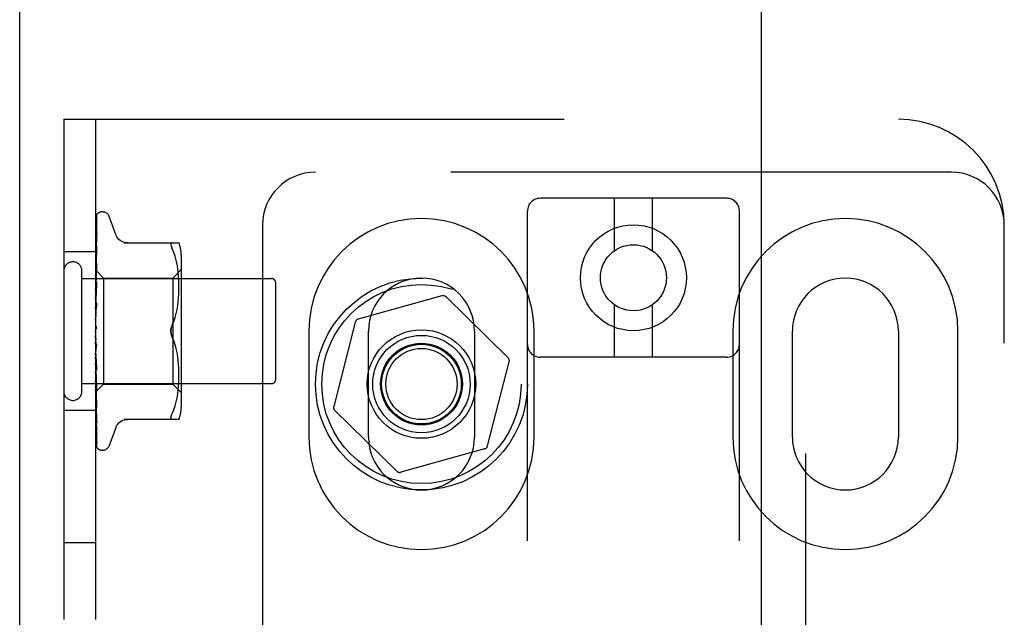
# Model space of a CAD drawing. Header units: inches. Extents: x 0 to 215, y 0 to 139.
# Tile 81 of 96: x 66.08 to 68.4, y 53.58 to 54.99. Entities that reach past the tile are written whole.
import ezdxf

# ---------------------------------------------------------------- set-up
doc = ezdxf.new("R2010")
doc.units = ezdxf.units.IN
doc.header["$LTSCALE"] = 11.804375
doc.header["$MEASUREMENT"] = 0
doc.linetypes.add('HIDDEN', pattern=[0.2, 0.1, -0.1])
doc.layers.get('0').update_dxf_attribs({"linetype": 'CONTINUOUS'})
doc.layers.add('DEFAULT_2', color=8, linetype='HIDDEN')
doc.layers.add('DOOR_ASSEMBLY', color=7, linetype='CONTINUOUS')

msp = doc.modelspace()

# ---------------------------------------------------------------- linework, layer by layer
at = {"color": 3, "linetype": 'Continuous'}
msp.add_line((66.0754, 9.1048), (66.0754, 94.8968), dxfattribs=at)
at = {"layer": 'DEFAULT_2', "color": 8, "linetype": 'HIDDEN'}
for p, q in [((66.1794, 54.7508), (66.1794, 49.2508)), ((66.1794, 54.7508), (68.1482, 54.7508)), ((66.2544, 54.7508), (66.2544, 49.2508)), ((68.2732, 54.6258), (66.7732, 54.6258)), ((67.7432, 54.5642), (67.3032, 54.5642)), ((67.4782, 54.4404), (67.4782, 54.5642)), ((67.5682, 54.4404), (67.5682, 54.5642)), ((66.2552, 54.3917), (66.2571, 54.5191)), ((66.2587, 54.5276), (66.2587, 54.5275)), ((66.2709, 54.5321), (66.2701, 54.5321)), ((66.302, 54.4788), (66.2866, 54.5211)), ((67.2732, 49.0337), (67.2732, 54.5342)), ((67.7732, 49.0337), (67.7732, 54.5342)), ((66.2552, 54.3841), (66.2571, 54.505)), ((66.2552, 54.3839), (66.2571, 54.5027)), ((66.2571, 54.505), (66.2571, 54.5058)), ((66.6482, 54.5008), (66.6482, 49.5008)), ((68.3982, 49.5008), (68.3982, 54.5008)), ((66.2552, 54.3716), (66.2571, 54.4818)), ((66.2552, 54.3714), (66.2571, 54.4784)), ((66.2571, 54.4821), (66.2563, 54.4766)), ((66.2571, 54.4819), (66.2571, 54.4821)), ((66.2571, 54.4818), (66.2571, 54.4819)), ((66.2571, 54.4784), (66.2571, 54.4786)), ((66.2552, 54.3548), (66.2571, 54.4502)), ((66.2552, 54.3544), (66.2571, 54.4459)), ((66.2571, 54.4502), (66.2571, 54.4502)), ((66.3217, 54.4592), (66.4509, 54.4592)), ((66.4355, 54.4592), (66.4342, 54.459)), ((66.2544, 54.4383), (66.1794, 54.4383)), ((66.255, 54.4321), (66.2544, 54.4261)), ((66.2559, 54.4397), (66.255, 54.4321)), ((66.4391, 54.4361), (66.4355, 54.4446)), ((66.4422, 54.4273), (66.4391, 54.4362)), ((66.4447, 54.4179), (66.4422, 54.4273)), ((66.4564, 54.4304), (66.4564, 54.0712)), ((66.2552, 54.3342), (66.2571, 54.4114)), ((66.2552, 54.3337), (66.2571, 54.4063)), ((66.2571, 54.4114), (66.257, 54.4112)), ((66.4467, 54.4084), (66.4447, 54.418)), ((66.4482, 54.3988), (66.4467, 54.4084)), ((66.4493, 54.3895), (66.4482, 54.3989)), ((66.2224, 54.1088), (66.2224, 54.3928)), ((66.2544, 54.3951), (66.2552, 54.3943)), ((66.2554, 54.395), (66.2544, 54.3842)), ((66.2544, 54.3879), (66.2552, 54.3842)), ((66.2544, 54.3811), (66.2552, 54.384)), ((66.2544, 54.3769), (66.2552, 54.3717)), ((66.2552, 54.3943), (66.2552, 54.3943)), ((66.2552, 54.3943), (66.2734, 54.3761)), ((66.2552, 54.3918), (66.2552, 54.3917)), ((66.2552, 54.3917), (66.2552, 54.3918)), ((66.2552, 54.3839), (66.2552, 54.3842)), ((66.2552, 54.3841), (66.2552, 54.384)), ((66.2734, 54.3761), (66.2734, 54.1256)), ((66.2734, 54.3761), (66.4364, 54.3761)), ((66.4364, 54.3761), (66.4564, 54.3961)), ((66.4364, 54.3761), (66.4364, 54.1256)), ((66.4501, 54.3805), (66.4493, 54.3895)), ((66.4505, 54.3719), (66.4501, 54.3806)), ((66.2224, 54.3748), (66.6694, 54.3748)), ((66.2544, 54.367), (66.2552, 54.3714)), ((66.257, 54.3665), (66.2544, 54.3376)), ((66.2544, 54.3613), (66.2552, 54.3549)), ((66.2544, 54.3487), (66.2552, 54.3545)), ((66.2552, 54.3714), (66.2552, 54.3717)), ((66.2552, 54.3716), (66.2552, 54.3714)), ((66.2552, 54.3105), (66.2571, 54.3668)), ((66.2552, 54.31), (66.2571, 54.361)), ((66.2552, 54.3544), (66.2552, 54.3549)), ((66.2552, 54.3548), (66.2552, 54.3545)), ((66.2571, 54.3668), (66.257, 54.3665)), ((66.4508, 54.3635), (66.4505, 54.372)), ((66.4509, 54.3552), (66.4508, 54.3636)), ((66.4508, 54.3468), (66.4509, 54.3554)), ((66.6794, 54.1368), (66.6794, 54.3648)), ((66.2544, 54.3418), (66.2552, 54.3343)), ((66.2544, 54.3269), (66.2552, 54.3339)), ((66.2552, 54.3337), (66.2552, 54.3343)), ((66.2552, 54.3342), (66.2552, 54.3339)), ((66.4493, 54.3202), (66.4501, 54.3295)), ((66.45, 54.3293), (66.4506, 54.3384)), ((66.4506, 54.3382), (66.4508, 54.3469)), ((67.0715, 54.334), (66.8741, 54.2789)), ((67.2276, 54.1881), (67.0812, 54.3315)), ((66.2544, 54.319), (66.2552, 54.3107)), ((66.257, 54.3176), (66.2544, 54.2878)), ((66.2544, 54.3023), (66.2552, 54.3102)), ((66.2552, 54.2846), (66.257, 54.3178)), ((66.2552, 54.284), (66.257, 54.3116)), ((66.2552, 54.31), (66.2552, 54.3107)), ((66.2552, 54.3105), (66.2552, 54.3102)), ((66.257, 54.3178), (66.257, 54.3176)), ((66.4467, 54.3015), (66.4482, 54.311)), ((66.4482, 54.3109), (66.4493, 54.3204)), ((67.4782, 54.1892), (67.4782, 54.313)), ((67.5682, 54.1892), (67.5682, 54.313)), ((66.2544, 54.2937), (66.2552, 54.2849)), ((66.2544, 54.2759), (66.2552, 54.2844)), ((66.2552, 54.284), (66.2552, 54.2849)), ((66.2552, 54.2846), (66.2552, 54.2844)), ((66.4422, 54.2829), (66.4447, 54.2922)), ((66.4447, 54.2921), (66.4467, 54.3016)), ((66.2544, 54.2668), (66.2552, 54.2579)), ((66.4392, 54.274), (66.4355, 54.2654)), ((66.8671, 54.2717), (66.8161, 54.0732)), ((66.2544, 54.2486), (66.2552, 54.2574)), ((66.2544, 54.2544), (66.2546, 54.2547)), ((66.257, 54.2095), (66.2544, 54.2394)), ((66.2552, 54.2562), (66.2551, 54.2561)), ((66.2552, 54.2561), (66.256, 54.2571)), ((66.2553, 54.2563), (66.2552, 54.2562)), ((66.4392, 54.2277), (66.4355, 54.2363)), ((66.7575, 54.2508), (66.7575, 54.0008)), ((66.8982, 54.0008), (66.8982, 54.2508)), ((67.1482, 54.2508), (67.1482, 54.0008)), ((67.2888, 54.0008), (67.2888, 54.2508)), ((67.7575, 54.2508), (67.7575, 54.0008)), ((67.8982, 54.0008), (67.8982, 54.2508)), ((68.1482, 54.2508), (68.1482, 54.0008)), ((68.2888, 54.0008), (68.2888, 54.2508)), ((66.2544, 54.2213), (66.2552, 54.2302)), ((66.257, 54.2159), (66.256, 54.224)), ((66.4422, 54.2188), (66.4391, 54.2277)), ((66.4447, 54.2095), (66.4422, 54.2188)), ((66.2544, 54.2124), (66.2552, 54.2042)), ((66.2544, 54.1951), (66.2552, 54.2037)), ((66.2571, 54.1649), (66.2552, 54.2044)), ((66.2552, 54.2044), (66.2552, 54.2037)), ((66.2552, 54.2039), (66.2552, 54.2042)), ((66.2571, 54.159), (66.2552, 54.2039)), ((66.4467, 54.2001), (66.4447, 54.2096)), ((66.4482, 54.1907), (66.4467, 54.2002)), ((66.4493, 54.1813), (66.4482, 54.1908)), ((66.257, 54.1592), (66.2544, 54.1888)), ((66.2544, 54.1868), (66.2552, 54.1793)), ((66.2544, 54.1709), (66.2552, 54.1789)), ((66.2571, 54.1174), (66.2552, 54.1795)), ((66.2552, 54.1795), (66.2552, 54.1791)), ((66.2552, 54.179), (66.2552, 54.1793)), ((66.2552, 54.1791), (66.2552, 54.1789)), ((66.2571, 54.112), (66.2552, 54.179)), ((66.4501, 54.1722), (66.4493, 54.1815)), ((66.4506, 54.1633), (66.45, 54.1724)), ((67.1793, 53.9799), (67.2303, 54.1785)), ((67.7432, 54.1892), (67.3032, 54.1892)), ((66.2544, 54.1635), (66.2552, 54.1571)), ((66.2544, 54.1497), (66.2552, 54.1567)), ((66.2544, 54.1433), (66.2552, 54.1382)), ((66.2571, 54.0748), (66.2552, 54.1572)), ((66.2552, 54.1572), (66.2552, 54.1567)), ((66.2552, 54.1568), (66.2552, 54.1571)), ((66.2571, 54.07), (66.2552, 54.1568)), ((66.257, 54.1592), (66.2571, 54.1589)), ((66.4508, 54.1547), (66.4506, 54.1635)), ((66.4509, 54.1463), (66.4508, 54.1549)), ((66.4508, 54.138), (66.4509, 54.1465)), ((66.2224, 54.1268), (66.6694, 54.1268)), ((66.2544, 54.1403), (66.2554, 54.1292)), ((66.2544, 54.132), (66.2552, 54.1379)), ((66.2544, 54.1271), (66.2552, 54.1234)), ((66.2544, 54.1066), (66.2734, 54.1256)), ((66.2544, 54.1187), (66.2552, 54.1232)), ((66.2571, 54.0386), (66.2552, 54.1383)), ((66.2552, 54.1383), (66.2552, 54.1379)), ((66.2552, 54.1379), (66.2552, 54.1382)), ((66.2571, 54.0347), (66.2552, 54.1379)), ((66.2571, 54.01), (66.2552, 54.1235)), ((66.2552, 54.1235), (66.2552, 54.1232)), ((66.2552, 54.1232), (66.2552, 54.1234)), ((66.2571, 54.0072), (66.2552, 54.1232)), ((66.2554, 54.1292), (66.257, 54.1122)), ((66.2734, 54.1256), (66.4364, 54.1256)), ((66.4364, 54.1256), (66.4564, 54.1056)), ((66.4493, 54.1122), (66.4501, 54.1212)), ((66.4501, 54.1211), (66.4505, 54.1298)), ((66.4505, 54.1297), (66.4508, 54.1382)), ((66.2544, 54.1101), (66.2552, 54.1131)), ((66.2571, 53.9902), (66.2552, 54.1133)), ((66.2552, 54.1133), (66.2552, 54.1131)), ((66.2552, 54.1131), (66.2552, 54.1132)), ((66.2571, 53.9884), (66.2552, 54.1131)), ((66.2571, 53.9792), (66.2552, 54.1081)), ((66.2552, 54.1081), (66.2552, 54.108)), ((66.2552, 54.108), (66.2552, 54.108)), ((66.257, 54.1122), (66.2571, 54.112)), ((66.4467, 54.0933), (66.4482, 54.1029)), ((66.4482, 54.1028), (66.4493, 54.1122)), ((66.2544, 54.0958), (66.255, 54.0895)), ((66.255, 54.0895), (66.2558, 54.0815)), ((66.2558, 54.0815), (66.257, 54.0702)), ((66.4391, 54.0655), (66.4422, 54.0744)), ((66.4422, 54.0744), (66.4447, 54.0838)), ((66.4447, 54.0837), (66.4467, 54.0933)), ((66.2544, 54.0633), (66.1794, 54.0633)), ((66.257, 54.0702), (66.2571, 54.0701)), ((66.4391, 54.0656), (66.4355, 54.0571)), ((66.8188, 54.0636), (66.9652, 53.9202)), ((66.2554, 54.0478), (66.2563, 54.0407)), ((66.2563, 54.0407), (66.2571, 54.0346)), ((66.257, 54.0388), (66.2571, 54.0385)), ((66.2571, 54.0346), (66.2571, 54.0347)), ((66.4509, 54.0425), (66.3217, 54.0425)), ((66.2571, 54.0067), (66.2571, 54.0072)), ((66.302, 54.0228), (66.2866, 53.9806)), ((66.2709, 53.9696), (66.2701, 53.9696)), ((67.1723, 53.9728), (66.9749, 53.9177)), ((66.2544, 53.7508), (66.1794, 53.7508))]:
    msp.add_line(p, q, dxfattribs=at)
for points in [[(66.2589, 54.5277), (66.258, 54.5269), (66.2572, 54.5258), (66.2565, 54.5246), (66.2559, 54.5234), (66.2553, 54.5222), (66.2549, 54.5209), (66.2544, 54.5194)], [(66.2584, 54.5272), (66.2583, 54.5271), (66.2581, 54.527), (66.258, 54.5268), (66.2579, 54.5267), (66.2577, 54.5265), (66.2575, 54.5263), (66.2574, 54.5261), (66.2572, 54.5259), (66.257, 54.5257), (66.2569, 54.5254), (66.2567, 54.5252), (66.2565, 54.5249), (66.2563, 54.5247), (66.2561, 54.5244), (66.256, 54.5241), (66.2558, 54.5238), (66.2556, 54.5235), (66.2554, 54.5232), (66.2553, 54.5229), (66.2551, 54.5225), (66.2549, 54.5222), (66.2548, 54.5218), (66.2546, 54.5215), (66.2545, 54.5211), (66.2544, 54.5209)], [(66.2573, 54.5208), (66.257, 54.5197), (66.2565, 54.5181), (66.256, 54.5163), (66.2556, 54.5146), (66.2551, 54.5127), (66.2547, 54.5107), (66.2544, 54.5091)], [(66.2568, 54.5187), (66.2565, 54.5183), (66.2562, 54.5177), (66.2559, 54.5172), (66.2555, 54.5166), (66.2552, 54.5159), (66.2549, 54.5152), (66.2546, 54.5145), (66.2544, 54.5139)], [(66.2552, 54.3943), (66.2571, 54.5234), (66.2571, 54.5238), (66.2571, 54.5242), (66.2572, 54.5246), (66.2573, 54.525), (66.2574, 54.5253), (66.2575, 54.5257), (66.2576, 54.526), (66.2578, 54.5263), (66.258, 54.5266), (66.2581, 54.5268), (66.2583, 54.5271), (66.2585, 54.5273), (66.2586, 54.5274), (66.2587, 54.5275), (66.2587, 54.5276), (66.2587, 54.5276)], [(66.2575, 54.5199), (66.2575, 54.52), (66.2575, 54.5199), (66.2574, 54.5198), (66.2572, 54.5195), (66.2568, 54.5187)], [(66.2571, 54.5191), (66.2571, 54.5196), (66.2572, 54.5202), (66.2573, 54.5207), (66.2573, 54.5208)], [(66.2571, 54.5179), (66.2571, 54.5183), (66.2572, 54.5188), (66.2573, 54.5193), (66.2574, 54.5197), (66.2575, 54.5199), (66.2575, 54.5199)], [(66.2587, 54.5275), (66.2586, 54.5274), (66.2584, 54.5272)], [(66.2571, 54.5058), (66.2568, 54.5041), (66.2563, 54.5017), (66.2559, 54.4992), (66.2555, 54.4967), (66.2551, 54.4941), (66.2547, 54.4915), (66.2544, 54.4896)], [(66.2562, 54.5016), (66.2559, 54.501), (66.2556, 54.5003), (66.2553, 54.4997), (66.2549, 54.499), (66.2547, 54.4982), (66.2544, 54.4976)], [(66.2572, 54.5035), (66.2572, 54.5035), (66.2572, 54.5036), (66.2572, 54.5035), (66.2571, 54.5033), (66.2569, 54.503), (66.2567, 54.5026), (66.2562, 54.5016)], [(66.2571, 54.5027), (66.2571, 54.503), (66.2571, 54.5034), (66.2572, 54.5035)], [(66.2571, 54.4786), (66.2571, 54.4786), (66.257, 54.4784), (66.2569, 54.478), (66.2567, 54.4776), (66.2565, 54.4771), (66.2562, 54.4765), (66.2559, 54.4758), (66.2555, 54.4751), (66.2552, 54.4743), (66.2548, 54.4734), (66.2545, 54.4726), (66.2544, 54.4724)], [(66.2563, 54.4766), (66.2559, 54.4734), (66.2554, 54.4702), (66.255, 54.4669), (66.2547, 54.4637), (66.2544, 54.4617)], [(66.3295, 54.4592), (66.3259, 54.4594), (66.3222, 54.4601), (66.3187, 54.4613), (66.3153, 54.4629), (66.3121, 54.465), (66.3093, 54.4674), (66.3067, 54.4702), (66.3046, 54.4732), (66.3029, 54.4764), (66.3021, 54.4784)], [(66.2571, 54.4459), (66.257, 54.4458), (66.257, 54.4456), (66.2569, 54.4452), (66.2568, 54.4447), (66.2565, 54.4441), (66.2563, 54.4435), (66.256, 54.4428), (66.2553, 54.4414)], [(66.2571, 54.4502), (66.2567, 54.4474), (66.2559, 54.4397)], [(66.4322, 54.4566), (66.4321, 54.4553), (66.4322, 54.4537), (66.4326, 54.4519), (66.4333, 54.4498), (66.4342, 54.4474), (66.4355, 54.4446)], [(66.4322, 54.4566), (66.4326, 54.4576), (66.4333, 54.4585), (66.4342, 54.459)], [(66.2553, 54.4414), (66.255, 54.4406), (66.2546, 54.4397), (66.2544, 54.4392)], [(66.2559, 54.4028), (66.2552, 54.4012), (66.2548, 54.4003), (66.2545, 54.3995), (66.2544, 54.3993)], [(66.257, 54.4112), (66.2567, 54.408), (66.2554, 54.395)], [(66.2571, 54.4063), (66.257, 54.4059), (66.2569, 54.4055), (66.2568, 54.4049), (66.2566, 54.4042), (66.2563, 54.4035), (66.2559, 54.4028)], [(66.2544, 54.3948), (66.2546, 54.3947), (66.2548, 54.3946), (66.255, 54.3945), (66.2552, 54.3943)], [(66.2544, 54.3939), (66.2546, 54.3934), (66.2548, 54.3929), (66.255, 54.3924), (66.2552, 54.3918)], [(66.2544, 54.3931), (66.2547, 54.3927), (66.2549, 54.3924), (66.2551, 54.3921), (66.2552, 54.3919), (66.2552, 54.3918), (66.2552, 54.3918)], [(66.2544, 54.3918), (66.2547, 54.3917), (66.2549, 54.3916), (66.2551, 54.3915), (66.2552, 54.3916), (66.2552, 54.3917)], [(66.2544, 54.3905), (66.2546, 54.3908), (66.2548, 54.3911), (66.255, 54.3914), (66.2552, 54.3917)], [(66.2544, 54.386), (66.2547, 54.3855), (66.2549, 54.3851), (66.2551, 54.3847), (66.2552, 54.3844), (66.2552, 54.3842), (66.2552, 54.3841)], [(66.2544, 54.3835), (66.2547, 54.3834), (66.2549, 54.3835), (66.2551, 54.3836), (66.2552, 54.3837), (66.2552, 54.3839)], [(66.2544, 54.374), (66.2547, 54.3734), (66.2549, 54.373), (66.2551, 54.3725), (66.2552, 54.3721), (66.2552, 54.3717), (66.2552, 54.3716)], [(66.2544, 54.3704), (66.2547, 54.3704), (66.2549, 54.3706), (66.2551, 54.3708), (66.2552, 54.371), (66.2552, 54.3714)], [(66.2544, 54.3575), (66.2547, 54.3569), (66.2549, 54.3564), (66.2551, 54.3559), (66.2552, 54.3554), (66.2552, 54.3549), (66.2552, 54.3548)], [(66.2557, 54.3569), (66.255, 54.3555), (66.2547, 54.3549), (66.2544, 54.3542)], [(66.2544, 54.3529), (66.2547, 54.3531), (66.2549, 54.3534), (66.2551, 54.3537), (66.2552, 54.354), (66.2552, 54.3544)], [(66.2571, 54.361), (66.257, 54.3609), (66.257, 54.3604), (66.2568, 54.3597), (66.2566, 54.359), (66.2564, 54.3583), (66.256, 54.3576), (66.2557, 54.3569)], [(66.2544, 54.3372), (66.2547, 54.3366), (66.2549, 54.336), (66.2551, 54.3354), (66.2552, 54.3349), (66.2552, 54.3343), (66.2552, 54.3342)], [(66.2544, 54.3318), (66.2547, 54.3321), (66.2549, 54.3324), (66.2551, 54.3328), (66.2552, 54.3333), (66.2552, 54.3337)], [(66.2544, 54.3138), (66.2547, 54.3132), (66.2549, 54.3125), (66.2551, 54.3119), (66.2552, 54.3113), (66.2552, 54.3108), (66.2552, 54.3105)], [(66.2544, 54.3077), (66.2547, 54.3081), (66.2549, 54.3086), (66.2551, 54.3091), (66.2552, 54.3096), (66.2552, 54.31)], [(66.2548, 54.3063), (66.2546, 54.3058), (66.2544, 54.3055)], [(66.257, 54.3117), (66.257, 54.3115), (66.2569, 54.3109), (66.2568, 54.3102), (66.2566, 54.3096), (66.2563, 54.3089), (66.256, 54.3083), (66.2557, 54.3078), (66.2554, 54.3073), (66.2548, 54.3063)], [(66.2544, 54.2881), (66.2547, 54.2875), (66.2549, 54.2869), (66.2551, 54.2862), (66.2552, 54.2856), (66.2552, 54.285), (66.2552, 54.2846)], [(66.2544, 54.2816), (66.2547, 54.2821), (66.2549, 54.2826), (66.2551, 54.2832), (66.2552, 54.2837), (66.2552, 54.284)], [(66.4355, 54.2654), (66.4391, 54.274), (66.4422, 54.2829)], [(66.2544, 54.261), (66.2547, 54.2605), (66.2549, 54.2599), (66.2551, 54.2593), (66.2552, 54.2586), (66.2552, 54.258), (66.2552, 54.2574)], [(66.256, 54.2571), (66.2562, 54.2575), (66.2564, 54.2579), (66.2566, 54.2583), (66.2568, 54.2589), (66.2569, 54.2594), (66.257, 54.26), (66.2571, 54.2606), (66.257, 54.2612)], [(66.4355, 54.2654), (66.4345, 54.263), (66.4336, 54.2606), (66.4329, 54.2581), (66.4324, 54.2557), (66.4322, 54.2532), (66.4321, 54.2508)], [(66.4335, 54.2604), (66.4341, 54.2622), (66.4348, 54.2638), (66.4355, 54.2654)], [(66.2551, 54.2561), (66.255, 54.256), (66.255, 54.2559), (66.2549, 54.2558), (66.2548, 54.2557), (66.2546, 54.2555), (66.2545, 54.2553), (66.2544, 54.2552)], [(66.2546, 54.2547), (66.2547, 54.2549), (66.2549, 54.2555), (66.2551, 54.2561), (66.2552, 54.2567), (66.2552, 54.2573), (66.2552, 54.2579)], [(66.2546, 54.2547), (66.2548, 54.2552), (66.255, 54.2556), (66.2553, 54.256), (66.2555, 54.2564), (66.2558, 54.2568), (66.256, 54.2571)], [(66.256, 54.2571), (66.2559, 54.2571), (66.2558, 54.2569), (66.2557, 54.2568), (66.2557, 54.2567), (66.2556, 54.2566), (66.2555, 54.2566), (66.2555, 54.2565), (66.2554, 54.2564), (66.2554, 54.2564), (66.2553, 54.2563), (66.2553, 54.2563)], [(66.4321, 54.2508), (66.4321, 54.2527), (66.4323, 54.2547), (66.4326, 54.2566), (66.433, 54.2585)], [(66.4321, 54.2508), (66.4322, 54.2485), (66.4324, 54.246), (66.4329, 54.2435), (66.4336, 54.2411), (66.4345, 54.2386), (66.4355, 54.2363)], [(66.433, 54.2432), (66.4327, 54.2447), (66.4324, 54.2463), (66.4322, 54.2478), (66.4321, 54.2493), (66.4321, 54.2508)], [(66.4355, 54.2363), (66.4349, 54.2375), (66.4344, 54.2388), (66.4339, 54.2402), (66.4334, 54.2417)], [(66.2544, 54.2336), (66.2547, 54.2331), (66.2549, 54.2326), (66.2551, 54.232), (66.2552, 54.2314)], [(66.2544, 54.227), (66.2547, 54.2276), (66.2549, 54.2282), (66.2551, 54.2288), (66.2552, 54.2295), (66.2552, 54.2301), (66.2552, 54.2307)], [(66.2544, 54.2213), (66.2545, 54.2211), (66.2548, 54.2207), (66.255, 54.2204), (66.2553, 54.22), (66.2555, 54.2196), (66.2558, 54.2192), (66.2561, 54.2187), (66.2563, 54.2182), (66.2566, 54.2176), (66.2568, 54.217), (66.257, 54.2163), (66.257, 54.2159)], [(66.2552, 54.2314), (66.2552, 54.2308), (66.2552, 54.2302)], [(66.256, 54.224), (66.2554, 54.2291), (66.2552, 54.2314)], [(66.2544, 54.2068), (66.2547, 54.2064), (66.2549, 54.2059), (66.2551, 54.2054), (66.2552, 54.2048), (66.2552, 54.2044)], [(66.2544, 54.2005), (66.2547, 54.2011), (66.2549, 54.2018), (66.2551, 54.2024), (66.2552, 54.203), (66.2552, 54.2036), (66.2552, 54.2039)], [(66.2544, 54.1816), (66.2547, 54.1813), (66.2549, 54.1809), (66.255, 54.1805), (66.2551, 54.1801), (66.2552, 54.1796), (66.2552, 54.1795)], [(66.2544, 54.1758), (66.2547, 54.1765), (66.2549, 54.1771), (66.2551, 54.1777), (66.2552, 54.1783), (66.2552, 54.1788), (66.2552, 54.179)], [(66.2544, 54.1715), (66.2545, 54.1713), (66.2548, 54.1707), (66.2551, 54.1701), (66.2554, 54.1695), (66.2558, 54.1689), (66.2561, 54.1683), (66.2564, 54.1676), (66.2566, 54.1669), (66.2569, 54.1662), (66.257, 54.1655), (66.2571, 54.1649)], [(66.2544, 54.1589), (66.2547, 54.1587), (66.2549, 54.1584), (66.2551, 54.158), (66.2552, 54.1576), (66.2552, 54.1572)], [(66.2544, 54.1539), (66.2547, 54.1545), (66.2549, 54.1551), (66.2551, 54.1556), (66.2552, 54.1561), (66.2552, 54.1566), (66.2552, 54.1568)], [(66.2544, 54.1395), (66.2547, 54.1394), (66.2549, 54.1392), (66.2551, 54.1389), (66.2552, 54.1386), (66.2552, 54.1383)], [(66.2544, 54.1354), (66.2547, 54.136), (66.2549, 54.1365), (66.2551, 54.137), (66.2552, 54.1374), (66.2552, 54.1379), (66.2552, 54.1379)], [(66.2544, 54.1243), (66.2548, 54.1235), (66.2551, 54.1228)], [(66.2544, 54.1242), (66.2547, 54.1242), (66.2549, 54.1241), (66.2551, 54.1239), (66.2552, 54.1237), (66.2552, 54.1235)], [(66.2544, 54.1211), (66.2547, 54.1216), (66.2549, 54.1221), (66.2551, 54.1225), (66.2552, 54.1229), (66.2552, 54.1232), (66.2552, 54.1232)], [(66.2551, 54.1228), (66.2558, 54.1213), (66.2562, 54.1206), (66.2565, 54.1199), (66.2567, 54.1192), (66.2569, 54.1185), (66.257, 54.118), (66.257, 54.1176), (66.2571, 54.1174)], [(66.2544, 54.1153), (66.2546, 54.1147), (66.2548, 54.1142), (66.255, 54.1137), (66.2552, 54.1132)], [(66.2544, 54.1134), (66.2547, 54.1135), (66.2549, 54.1135), (66.2551, 54.1135), (66.2552, 54.1134), (66.2552, 54.1133)], [(66.2544, 54.1115), (66.2547, 54.1119), (66.2549, 54.1123), (66.2551, 54.1126), (66.2552, 54.1129), (66.2552, 54.1131), (66.2552, 54.1131)], [(66.2544, 54.1084), (66.2546, 54.1083), (66.2548, 54.1081), (66.255, 54.1081), (66.2552, 54.108)], [(66.2544, 54.1076), (66.2547, 54.1078), (66.2549, 54.108), (66.2551, 54.108), (66.2552, 54.1081), (66.2552, 54.1081), (66.2552, 54.1081)], [(66.2544, 54.1067), (66.2546, 54.1069), (66.2548, 54.1073), (66.255, 54.1076), (66.2552, 54.108)], [(66.2544, 54.107), (66.2547, 54.1073), (66.2549, 54.1075), (66.2551, 54.1077), (66.2552, 54.1079), (66.2552, 54.108), (66.2552, 54.108)], [(66.2544, 54.0817), (66.2546, 54.0812), (66.2549, 54.0804), (66.2553, 54.0796), (66.2559, 54.0782)], [(66.2559, 54.0782), (66.2562, 54.0775), (66.2565, 54.0769), (66.2567, 54.0763), (66.2569, 54.0757), (66.257, 54.0753), (66.257, 54.075), (66.2571, 54.0748)], [(66.2544, 54.0569), (66.2546, 54.0548), (66.2554, 54.0478)], [(66.4322, 54.048), (66.4326, 54.0498), (66.4333, 54.0519), (66.4342, 54.0543), (66.4355, 54.0571)], [(66.2544, 54.045), (66.2547, 54.0443), (66.255, 54.0435), (66.2554, 54.0426), (66.2557, 54.0419), (66.256, 54.0411), (66.2563, 54.0405), (66.2566, 54.0399), (66.2568, 54.0394), (66.257, 54.0389), (66.257, 54.0388)], [(66.3021, 54.0233), (66.3029, 54.0252), (66.3046, 54.0285), (66.3067, 54.0315), (66.3093, 54.0343), (66.3121, 54.0367), (66.3153, 54.0388), (66.3187, 54.0404), (66.3222, 54.0416), (66.3259, 54.0423), (66.3295, 54.0425)], [(66.4322, 54.048), (66.4321, 54.0464), (66.4322, 54.0451), (66.4326, 54.044), (66.4333, 54.0432), (66.4342, 54.0427), (66.4355, 54.0425)], [(66.2544, 54.025), (66.2547, 54.0231), (66.2551, 54.0201), (66.2555, 54.0172), (66.2559, 54.0143), (66.2563, 54.0115), (66.2568, 54.0087), (66.2571, 54.0067)], [(66.2544, 54.0157), (66.2546, 54.0151), (66.2549, 54.0143), (66.2552, 54.0136), (66.2556, 54.0128), (66.2559, 54.0122), (66.2565, 54.011)], [(66.2565, 54.011), (66.2567, 54.0105), (66.2569, 54.0101), (66.257, 54.0098), (66.2571, 54.0097)], [(66.2571, 54.0097), (66.2571, 54.0096), (66.2571, 54.0095), (66.2571, 54.0096), (66.2571, 54.0098), (66.2571, 54.01)], [(66.2544, 54.0012), (66.2547, 53.9995), (66.2551, 53.9972), (66.2555, 53.995), (66.2559, 53.9928), (66.2564, 53.9907), (66.2569, 53.9887), (66.2572, 53.9873)], [(66.2544, 53.9948), (66.2545, 53.9945), (66.2548, 53.9938), (66.255, 53.9932), (66.2553, 53.9926), (66.2556, 53.992), (66.2559, 53.9914), (66.2562, 53.9909), (66.2564, 53.9904), (66.2569, 53.9895)], [(66.2544, 53.9863), (66.2548, 53.9847), (66.2552, 53.983), (66.2557, 53.9815), (66.2562, 53.98), (66.2567, 53.9787), (66.2573, 53.9774), (66.2577, 53.9765)], [(66.2544, 53.9831), (66.2545, 53.9828), (66.2548, 53.9822), (66.255, 53.9815), (66.2553, 53.9809), (66.2556, 53.9803), (66.2559, 53.9798), (66.2562, 53.9793), (66.2565, 53.9788), (66.2568, 53.9784), (66.2571, 53.978), (66.2573, 53.9776), (66.2578, 53.977)], [(66.2569, 53.9895), (66.2571, 53.9892), (66.2572, 53.989)], [(66.2572, 53.989), (66.2572, 53.989), (66.2573, 53.9888), (66.2573, 53.9888), (66.2573, 53.9889), (66.2572, 53.9891), (66.2571, 53.9895), (66.2571, 53.9899), (66.2571, 53.9902)], [(66.2572, 53.9873), (66.2572, 53.9875), (66.2571, 53.988), (66.2571, 53.9884)], [(66.2544, 53.9806), (66.2548, 53.9797), (66.2552, 53.9788), (66.2552, 53.9787)], [(66.2578, 53.977), (66.2578, 53.9769), (66.2579, 53.9769), (66.2579, 53.9769), (66.2578, 53.9771), (66.2576, 53.9774), (66.2575, 53.9777), (66.2573, 53.9782), (66.2572, 53.9788), (66.2571, 53.9794), (66.2571, 53.9798)], [(66.2577, 53.9765), (66.2576, 53.9768), (66.2574, 53.9773), (66.2572, 53.9779), (66.2571, 53.9786), (66.2571, 53.9792)]]:
    msp.add_lwpolyline(points, dxfattribs=at)
for centre, radius in [((67.5232, 54.3767), 0.125), ((67.5232, 54.3767), 0.078), ((67.0232, 54.1258), 0.25), ((67.0232, 54.1258), 0.235), ((67.0232, 54.1258), 0.128), ((67.0232, 54.1258), 0.115), ((67.0232, 54.1258), 0.0965), ((67.0232, 54.1258), 0.095), ((67.0232, 54.1258), 0.094), ((67.0232, 54.1258), 0.084)]:
    msp.add_circle(centre, radius, dxfattribs=at)
for centre, radius, start, end in [((68.1482, 54.5008), 0.25, 0, 90), ((66.7732, 54.5008), 0.125, 90, 180), ((68.2732, 54.5008), 0.125, 0, 90), ((67.3032, 54.5342), 0.03, 90, 180), ((67.7432, 54.5342), 0.03, 0, 90), ((66.2701, 54.5154), 0.0167, 90, 132.2353), ((66.2709, 54.5154), 0.0167, 20, 90), ((67.0232, 54.2508), 0.2656, 0, 180), ((68.0232, 54.2508), 0.2656, 0, 180), ((66.3789, 54.4304), 0.0776, 0, 22.0761), ((66.2009, 54.3928), 0.0215, 360, 180), ((67.0232, 54.2508), 0.125, 0, 180), ((68.0232, 54.2508), 0.125, 0, 180), ((66.6694, 54.3648), 0.01, 360, 90), ((67.0742, 54.3244), 0.01, 45.598, 105.5937), ((66.8767, 54.2693), 0.01, 105.5983, 165.5941), ((67.3032, 54.2192), 0.03, 180, 270), ((67.7432, 54.2192), 0.03, 270, 360), ((67.2206, 54.1809), 0.01, 345.5987, 45.5935), ((66.6694, 54.1368), 0.01, 270, 0), ((66.2009, 54.1088), 0.0215, 180, 0), ((66.3789, 54.0712), 0.0776, 337.9239, 360), ((66.8258, 54.0707), 0.01, 165.5987, 225.5935), ((67.0232, 54.0008), 0.2656, 180, 360), ((67.0232, 54.0008), 0.125, 180, 360), ((68.0232, 54.0008), 0.2656, 180, 360), ((68.0232, 54.0008), 0.125, 180, 360), ((66.2701, 53.9863), 0.0167, 207.1488, 270), ((66.2709, 53.9863), 0.0167, 270, 340), ((67.1696, 53.9824), 0.01, 285.5983, 345.5941), ((66.9722, 53.9273), 0.01, 225.598, 285.5937)]:
    msp.add_arc(centre, radius, start, end, dxfattribs=at)
at = {"layer": 'DOOR_ASSEMBLY', "color": 8, "linetype": 'HIDDEN'}
msp.add_line((67.9294, 63.4058), (67.9294, 40.5958), dxfattribs=at)
at = {"layer": 'DOOR_ASSEMBLY', "color": 3, "linetype": 'Continuous'}
msp.add_line((67.8254, 40.7508), (67.8254, 63.2508), dxfattribs=at)

doc.saveas('drawing.dxf')
